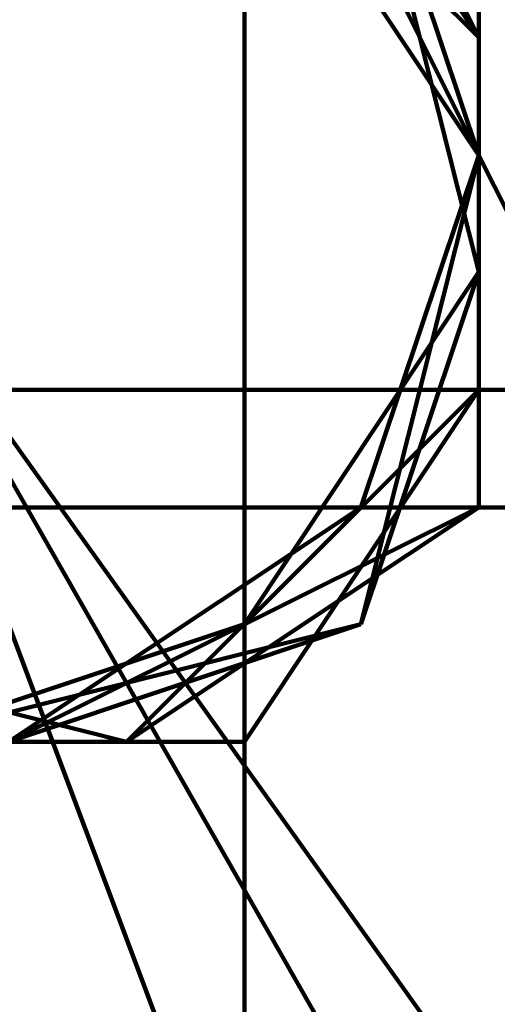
# Model space of a CAD drawing. Header units: inches. Extents: x -1901 to 7725, y 4299 to 7113.
# Tile 125 of 180: x 2507.18 to 2508.89, y 6207.64 to 6211.18. Entities that reach past the tile are written whole.
import ezdxf

# ---------------------------------------------------------------- set-up
doc = ezdxf.new("R2010")
doc.units = ezdxf.units.IN
doc.header["$MEASUREMENT"] = 0
doc.layers.add('at_Entity', color=7, linetype='Continuous')

msp = doc.modelspace()

# ---------------------------------------------------------------- linework, layer by layer
at = {"layer": 'at_Entity', "color": 7, "lineweight": 211}
for p, q in [((2507.5591, 6212.3827), (2508.8258, 6211.116)), ((2508.8258, 6211.116), (2507.5591, 6212.3827)), ((2508.8258, 6211.116), (2507.5591, 6212.3827)), ((2508.8258, 6211.116), (2507.5591, 6212.3827)), ((2507.5591, 6212.3827), (2508.8258, 6211.116)), ((2508.8258, 6211.116), (2507.5591, 6212.3827)), ((2508.8258, 6211.116), (2507.5591, 6212.3827)), ((2508.8258, 6211.116), (2507.5591, 6212.3827)), ((2508.8258, 6210.6922), (2507.9829, 6212.3827)), ((2508.8258, 6211.116), (2507.9829, 6212.3827)), ((2508.8258, 6211.116), (2507.9829, 6212.3827)), ((2508.8258, 6211.116), (2507.9829, 6212.3827)), ((2508.8258, 6211.116), (2507.9829, 6211.959)), ((2508.8258, 6211.116), (2507.9829, 6211.959)), ((2508.8258, 6211.116), (2507.9829, 6211.959)), ((2508.8258, 6211.116), (2507.9829, 6211.959)), ((2508.8258, 6211.116), (2507.9829, 6211.959)), ((2507.9829, 6211.959), (2508.8258, 6210.6922)), ((2508.8258, 6210.6922), (2507.9829, 6211.959)), ((2508.8258, 6210.6922), (2507.9829, 6211.959)), ((2508.8258, 6211.116), (2507.9829, 6211.959)), ((2508.8258, 6210.6922), (2507.9829, 6211.959)), ((2508.8258, 6211.116), (2507.9829, 6211.959)), ((2508.8258, 6211.116), (2507.9829, 6211.959)), ((2508.8258, 6211.116), (2507.9829, 6211.959)), ((2508.8258, 6211.116), (2507.9829, 6211.959)), ((2508.8258, 6211.116), (2507.9829, 6211.959)), ((2508.8258, 6211.116), (2508.4021, 6211.959)), ((2508.8258, 6210.273), (2508.4021, 6211.959)), ((2508.8258, 6210.273), (2508.4021, 6211.959)), ((2508.8258, 6210.273), (2508.4021, 6211.959)), ((2508.8258, 6210.6922), (2508.4021, 6211.959)), ((2508.4021, 6211.959), (2508.8258, 6211.116)), ((2508.8258, 6211.116), (2508.4021, 6211.959)), ((2508.4021, 6211.959), (2508.8258, 6211.116)), ((2508.8258, 6211.116), (2508.4021, 6211.959)), ((2508.8258, 6210.6922), (2508.4021, 6211.959)), ((2508.8258, 6210.273), (2508.4021, 6211.959)), ((2508.8258, 6211.116), (2508.4021, 6211.959)), ((2508.8258, 6210.273), (2508.4021, 6211.959)), ((2508.8258, 6210.273), (2508.4021, 6211.959)), ((2508.8258, 6210.273), (2508.4021, 6211.959)), ((2508.8258, 6210.273), (2508.4021, 6211.959)), ((2508.8258, 6210.273), (2508.4021, 6211.959)), ((2508.8258, 6210.273), (2508.4021, 6211.959)), ((2508.8258, 6210.273), (2508.4021, 6211.959)), ((2508.8258, 6210.273), (2508.4021, 6211.959)), ((2508.8258, 6210.273), (2508.4021, 6211.959)), ((2508.4021, 6211.959), (2508.8258, 6211.116)), ((2508.8258, 6210.273), (2508.4021, 6211.959)), ((2508.8258, 6211.116), (2508.4021, 6211.959)), ((2508.8258, 6211.116), (2508.4021, 6211.959)), ((2508.8258, 6210.273), (2508.4021, 6211.959)), ((2508.8258, 6210.273), (2508.4021, 6211.959)), ((2508.8258, 6211.116), (2508.4021, 6211.959)), ((2508.8258, 6210.273), (2508.4021, 6211.959)), ((2508.8258, 6210.6922), (2508.4021, 6211.959)), ((2508.8258, 6210.273), (2508.4021, 6211.959)), ((2508.8258, 6210.273), (2508.4021, 6211.959)), ((2508.8258, 6211.116), (2508.4021, 6211.959)), ((2508.8258, 6210.6922), (2508.4021, 6211.959)), ((2508.8258, 6210.6922), (2508.4021, 6211.959)), ((2508.8258, 6210.6922), (2508.4021, 6211.959)), ((2508.8258, 6210.6922), (2508.4021, 6211.959)), ((2508.4021, 6211.959), (2508.8258, 6211.116)), ((2508.8258, 6210.273), (2508.4021, 6211.959)), ((2508.8258, 6210.6922), (2508.4021, 6211.959)), ((2508.8258, 6210.6922), (2508.4021, 6211.959)), ((2507.9829, 6211.5398), (2507.9829, 6192.5297)), ((2507.9829, 6211.5398), (2507.9829, 6192.5297)), ((2508.8258, 6211.116), (2508.8258, 6211.5398)), ((2508.8258, 6209.4255), (2508.8258, 6211.5398)), ((2508.8258, 6211.116), (2508.8258, 6211.5398)), ((2508.8258, 6211.5398), (2508.8258, 6211.116)), ((2508.8258, 6211.116), (2508.8258, 6211.5398)), ((2508.8258, 6211.5398), (2508.8258, 6211.116)), ((2508.8258, 6211.116), (2508.8258, 6211.5398)), ((2508.8258, 6211.116), (2508.8258, 6211.5398)), ((2508.8258, 6211.116), (2508.8258, 6211.5398)), ((2508.8258, 6211.5398), (2508.8258, 6210.6922)), ((2508.8258, 6211.5398), (2508.8258, 6210.6922)), ((2508.8258, 6211.5398), (2508.8258, 6210.6922)), ((2508.8258, 6211.5398), (2508.8258, 6210.6922)), ((2508.8258, 6210.6922), (2508.8258, 6211.5398)), ((2508.8258, 6211.116), (2508.8258, 6211.5398)), ((2508.8258, 6211.5398), (2508.8258, 6211.116)), ((2508.8258, 6211.116), (2508.8258, 6211.5398)), ((2508.8258, 6211.116), (2508.8258, 6211.5398)), ((2508.8258, 6211.5398), (2508.8258, 6210.6922)), ((2508.8258, 6211.116), (2508.8258, 6211.5398)), ((2508.8258, 6209.8493), (2508.8258, 6211.5398)), ((2508.8258, 6211.116), (2508.8258, 6211.5398)), ((2508.8258, 6209.4255), (2508.8258, 6211.5398)), ((2508.8258, 6211.5398), (2508.8258, 6210.6922)), ((2508.8258, 6210.273), (2508.8258, 6211.5398)), ((2508.8258, 6211.5398), (2508.8258, 6211.116)), ((2508.8258, 6209.4255), (2508.8258, 6211.5398)), ((2508.8258, 6211.5398), (2508.8258, 6211.116)), ((2508.8258, 6211.5398), (2508.8258, 6211.116)), ((2508.8258, 6211.5398), (2508.8258, 6210.6922)), ((2508.8258, 6211.116), (2508.8258, 6211.5398)), ((2508.8258, 6211.5398), (2508.8258, 6210.6922)), ((2508.8258, 6211.116), (2508.8258, 6211.5398)), ((2508.8258, 6211.116), (2508.8258, 6211.5398)), ((2508.8258, 6211.116), (2508.8258, 6211.5398)), ((2508.8258, 6211.5398), (2508.8258, 6210.6922)), ((2508.8258, 6211.116), (2508.8258, 6211.5398)), ((2508.8258, 6211.116), (2508.8258, 6211.5398)), ((2508.8258, 6211.5398), (2508.8258, 6211.116)), ((2508.8258, 6211.116), (2508.8258, 6211.5398)), ((2508.8258, 6211.116), (2508.8258, 6211.5398)), ((2508.8258, 6211.5398), (2508.8258, 6210.6922)), ((2508.8258, 6211.5398), (2508.8258, 6211.116)), ((2508.8258, 6211.116), (2508.8258, 6211.5398)), ((2508.8258, 6210.273), (2508.8258, 6211.5398)), ((2508.8258, 6211.116), (2508.8258, 6211.5398)), ((2508.8258, 6211.5398), (2508.8258, 6211.116)), ((2508.8258, 6210.273), (2508.8258, 6211.5398)), ((2508.8258, 6209.8493), (2508.8258, 6211.5398)), ((2508.8258, 6209.8493), (2508.8258, 6211.5398)), ((2508.8258, 6210.273), (2508.8258, 6211.5398)), ((2508.8258, 6211.116), (2508.8258, 6211.5398)), ((2508.8258, 6209.8493), (2508.8258, 6211.5398)), ((2508.8258, 6211.5398), (2508.8258, 6210.6922)), ((2508.8258, 6211.5398), (2508.8258, 6211.116)), ((2508.8258, 6209.8493), (2508.8258, 6211.5398)), ((2508.8258, 6209.8493), (2508.8258, 6211.5398)), ((2508.8258, 6209.8493), (2508.8258, 6211.5398)), ((2508.8258, 6209.8493), (2508.8258, 6211.5398)), ((2508.8258, 6211.116), (2508.8258, 6211.5398)), ((2508.8258, 6209.8493), (2508.8258, 6211.5398)), ((2508.8258, 6211.116), (2508.8258, 6211.5398)), ((2508.8258, 6209.4255), (2508.8258, 6211.5398)), ((2508.8258, 6209.8493), (2508.8258, 6211.5398)), ((2508.8258, 6211.116), (2508.8258, 6211.5398)), ((2508.8258, 6210.273), (2508.8258, 6211.5398)), ((2508.8258, 6210.273), (2508.8258, 6211.5398)), ((2508.8258, 6210.273), (2508.8258, 6211.5398)), ((2508.8258, 6211.116), (2508.8258, 6211.5398)), ((2508.8258, 6211.116), (2508.8258, 6211.5398)), ((2508.8258, 6209.8493), (2508.8258, 6211.5398)), ((2508.8258, 6211.5398), (2508.8258, 6210.6922)), ((2508.8258, 6211.116), (2508.8258, 6211.5398)), ((2508.8258, 6211.5398), (2508.8258, 6211.116)), ((2508.8258, 6211.116), (2508.8258, 6211.5398)), ((2508.8258, 6211.116), (2508.8258, 6211.5398)), ((2508.8258, 6211.116), (2508.8258, 6211.5398)), ((2508.8258, 6211.5398), (2508.8258, 6211.116)), ((2508.8258, 6209.8493), (2508.8258, 6211.5398)), ((2508.8258, 6211.116), (2508.8258, 6211.5398)), ((2508.8258, 6209.8493), (2508.8258, 6211.5398)), ((2508.8258, 6209.8493), (2508.8258, 6211.5398)), ((2508.8258, 6209.8493), (2508.8258, 6211.5398)), ((2508.8258, 6211.5398), (2508.8258, 6210.6922)), ((2508.8258, 6211.5398), (2508.8258, 6210.6922)), ((2508.8258, 6211.116), (2508.8258, 6211.5398)), ((2508.8258, 6210.6922), (2508.8258, 6211.5398)), ((2508.8258, 6211.116), (2508.8258, 6211.5398)), ((2508.8258, 6210.6922), (2508.8258, 6211.5398)), ((2508.8258, 6211.116), (2508.8258, 6211.5398)), ((2508.8258, 6211.5398), (2508.8258, 6210.6922)), ((2508.8258, 6210.273), (2508.8258, 6211.5398)), ((2508.8258, 6209.4255), (2508.8258, 6211.5398)), ((2508.8258, 6210.273), (2508.8258, 6211.5398)), ((2508.8258, 6211.116), (2508.8258, 6211.5398)), ((2508.8258, 6209.8493), (2508.8258, 6211.5398)), ((2508.8258, 6209.4255), (2508.8258, 6211.5398)), ((2508.8258, 6211.5398), (2508.8258, 6211.116)), ((2508.8258, 6211.116), (2508.8258, 6211.5398)), ((2508.8258, 6211.5398), (2508.8258, 6210.6922)), ((2508.8258, 6211.116), (2508.8258, 6211.5398)), ((2508.8258, 6211.116), (2508.8258, 6211.5398)), ((2508.8258, 6211.5398), (2508.8258, 6210.6922)), ((2508.8258, 6211.5398), (2508.8258, 6211.116)), ((2508.8258, 6211.116), (2508.8258, 6211.5398)), ((2508.8258, 6211.116), (2508.8258, 6211.5398)), ((2508.8258, 6209.8493), (2508.8258, 6211.5398)), ((2508.8258, 6211.5398), (2508.8258, 6210.6922)), ((2508.8258, 6209.4255), (2508.8258, 6211.5398)), ((2508.8258, 6209.8493), (2508.8258, 6211.5398)), ((2508.8258, 6209.4255), (2508.8258, 6211.5398)), ((2508.8258, 6209.4255), (2508.8258, 6211.5398)), ((2508.8258, 6210.6922), (2508.8258, 6211.5398)), ((2508.8258, 6209.4255), (2508.8258, 6211.5398)), ((2508.8258, 6211.5398), (2508.8258, 6210.6922)), ((2508.8258, 6209.8493), (2508.8258, 6211.5398)), ((2508.8258, 6211.5398), (2508.8258, 6211.116)), ((2508.8258, 6210.6922), (2508.8258, 6211.5398)), ((2508.8258, 6211.116), (2508.8258, 6211.5398)), ((2508.8258, 6211.116), (2508.8258, 6211.5398)), ((2508.8258, 6211.5398), (2508.8258, 6210.6922)), ((2508.8258, 6211.116), (2508.8258, 6211.5398)), ((2508.8258, 6211.116), (2508.8258, 6211.5398)), ((2508.8258, 6211.5398), (2508.8258, 6211.116)), ((2508.8258, 6209.8493), (2508.8258, 6211.5398)), ((2508.8258, 6210.6922), (2508.8258, 6211.116)), ((2508.8258, 6209.4255), (2508.8258, 6211.116)), ((2508.8258, 6210.6922), (2508.8258, 6211.116)), ((2508.8258, 6209.4255), (2508.8258, 6211.116)), ((2508.8258, 6209.4255), (2508.8258, 6211.116)), ((2508.8258, 6211.116), (2508.8258, 6210.6922)), ((2508.8258, 6210.6922), (2508.8258, 6211.116)), ((2508.8258, 6209.4255), (2508.8258, 6211.116)), ((2508.8258, 6209.4255), (2508.8258, 6211.116)), ((2508.8258, 6209.4255), (2508.8258, 6211.116)), ((2508.8258, 6210.6922), (2508.8258, 6211.116)), ((2508.8258, 6210.6922), (2508.8258, 6211.116)), ((2508.8258, 6210.6922), (2508.8258, 6211.116)), ((2508.8258, 6210.6922), (2508.8258, 6211.116)), ((2508.8258, 6210.6922), (2508.8258, 6211.116)), ((2508.8258, 6209.4255), (2508.8258, 6211.116)), ((2508.8258, 6210.6922), (2508.8258, 6211.116)), ((2508.8258, 6210.6922), (2508.8258, 6211.116)), ((2508.8258, 6209.4255), (2508.8258, 6211.116)), ((2508.8258, 6209.4255), (2508.8258, 6211.116)), ((2508.8258, 6209.4255), (2508.8258, 6211.116)), ((2508.8258, 6210.6922), (2508.8258, 6211.116)), ((2508.8258, 6209.4255), (2508.8258, 6211.116)), ((2508.8258, 6210.6922), (2508.8258, 6211.116)), ((2508.8258, 6210.6922), (2508.8258, 6211.116)), ((2508.8258, 6211.116), (2508.8258, 6210.6922)), ((2508.8258, 6209.4255), (2508.8258, 6211.116)), ((2508.8258, 6209.4255), (2508.8258, 6211.116)), ((2508.8258, 6209.4255), (2508.8258, 6211.116)), ((2508.8258, 6209.4255), (2508.8258, 6211.116)), ((2508.8258, 6210.6922), (2508.8258, 6211.116)), ((2508.8258, 6209.4255), (2508.8258, 6211.116)), ((2508.8258, 6209.4255), (2508.8258, 6211.116)), ((2508.8258, 6210.6922), (2508.8258, 6211.116)), ((2508.8258, 6210.6922), (2508.8258, 6211.116)), ((2508.8258, 6210.6922), (2508.8258, 6211.116)), ((2508.8258, 6210.6922), (2508.8258, 6211.116)), ((2508.8258, 6210.6922), (2508.8258, 6211.116)), ((2508.8258, 6210.6922), (2508.8258, 6211.116)), ((2508.8258, 6210.6922), (2508.8258, 6211.116)), ((2508.8258, 6209.4255), (2508.8258, 6211.116)), ((2508.8258, 6209.4255), (2508.8258, 6211.116)), ((2508.8258, 6210.6922), (2508.8258, 6211.116)), ((2508.8258, 6209.4255), (2508.8258, 6211.116)), ((2508.8258, 6209.4255), (2508.8258, 6211.116)), ((2508.8258, 6210.6922), (2508.8258, 6211.116)), ((2508.8258, 6209.4255), (2508.8258, 6211.116)), ((2508.8258, 6209.4255), (2508.8258, 6211.116)), ((2508.8258, 6209.4255), (2508.8258, 6211.116)), ((2508.8258, 6210.6922), (2508.8258, 6211.116)), ((2508.8258, 6209.4255), (2508.8258, 6211.116)), ((2508.8258, 6211.116), (2508.8258, 6210.6922)), ((2508.8258, 6209.4255), (2508.8258, 6211.116)), ((2508.8258, 6209.4255), (2508.8258, 6211.116)), ((2508.8258, 6209.4255), (2508.8258, 6211.116)), ((2508.8258, 6210.6922), (2508.8258, 6211.116)), ((2508.8258, 6210.6922), (2508.8258, 6211.116)), ((2508.8258, 6210.6922), (2508.8258, 6211.116)), ((2508.8258, 6209.4255), (2508.8258, 6211.116)), ((2508.8258, 6209.4255), (2508.8258, 6211.116)), ((2508.8258, 6209.4255), (2508.8258, 6211.116)), ((2508.8258, 6209.4255), (2508.8258, 6211.116)), ((2508.8258, 6209.4255), (2508.8258, 6211.116)), ((2508.8258, 6209.4255), (2508.8258, 6211.116)), ((2508.8258, 6210.6922), (2508.8258, 6211.116)), ((2508.8258, 6210.6922), (2508.8258, 6211.116)), ((2508.8258, 6211.116), (2508.8258, 6210.6922)), ((2508.8258, 6209.4255), (2508.8258, 6211.116)), ((2508.8258, 6209.4255), (2508.8258, 6211.116)), ((2508.8258, 6210.6922), (2508.8258, 6211.116)), ((2508.8258, 6210.6922), (2508.8258, 6211.116)), ((2508.8258, 6209.4255), (2508.8258, 6211.116)), ((2508.8258, 6209.4255), (2508.8258, 6211.116)), ((2508.8258, 6209.4255), (2508.8258, 6211.116)), ((2508.8258, 6210.6922), (2508.8258, 6211.116)), ((2508.8258, 6210.6922), (2508.8258, 6211.116)), ((2508.8258, 6209.4255), (2508.8258, 6211.116)), ((2508.8258, 6210.6922), (2508.8258, 6211.116)), ((2508.8258, 6210.6922), (2508.8258, 6211.116)), ((2508.8258, 6210.6922), (2508.8258, 6211.116)), ((2508.8258, 6210.6922), (2508.8258, 6211.116)), ((2508.8258, 6209.4255), (2508.8258, 6211.116)), ((2508.8258, 6210.6922), (2508.8258, 6211.116)), ((2508.8258, 6209.4255), (2508.8258, 6211.116)), ((2508.8258, 6210.6922), (2508.8258, 6211.116)), ((2508.8258, 6209.4255), (2508.8258, 6211.116)), ((2508.8258, 6209.4255), (2508.8258, 6211.116)), ((2508.8258, 6210.6922), (2508.8258, 6211.116)), ((2508.8258, 6211.116), (2508.8258, 6210.6922)), ((2508.8258, 6209.4255), (2508.8258, 6211.116)), ((2508.8258, 6210.6922), (2508.8258, 6211.116)), ((2508.8258, 6209.4255), (2508.8258, 6211.116)), ((2508.8258, 6210.6922), (2508.8258, 6211.116)), ((2508.8258, 6210.6922), (2508.8258, 6211.116)), ((2508.8258, 6209.4255), (2508.8258, 6211.116)), ((2508.8258, 6209.4255), (2508.8258, 6211.116)), ((2508.8258, 6209.4255), (2508.8258, 6211.116)), ((2508.8258, 6210.6922), (2508.8258, 6211.116)), ((2508.8258, 6210.6922), (2508.8258, 6211.116)), ((2508.4021, 6209.0063), (2508.8258, 6210.6922)), ((2508.4021, 6209.0063), (2508.8258, 6210.6922)), ((2508.4021, 6209.0063), (2508.8258, 6210.6922)), ((2508.4021, 6209.0063), (2508.8258, 6210.6922)), ((2508.4021, 6209.4255), (2508.8258, 6210.6922)), ((2508.4021, 6209.0063), (2508.8258, 6210.6922)), ((2508.4021, 6209.0063), (2508.8258, 6210.6922)), ((2508.4021, 6209.0063), (2508.8258, 6210.6922)), ((2508.4021, 6209.0063), (2508.8258, 6210.6922)), ((2508.4021, 6209.0063), (2508.8258, 6210.6922)), ((2508.4021, 6209.0063), (2508.8258, 6210.6922)), ((2508.4021, 6209.0063), (2508.8258, 6210.6922)), ((2508.4021, 6209.0063), (2508.8258, 6210.6922)), ((2508.4021, 6209.0063), (2508.8258, 6210.6922)), ((2508.4021, 6209.0063), (2508.8258, 6210.6922)), ((2508.4021, 6209.0063), (2508.8258, 6210.6922)), ((2508.4021, 6209.4255), (2508.8258, 6210.6922)), ((2508.4021, 6209.0063), (2508.8258, 6210.6922)), ((2508.4021, 6209.0063), (2508.8258, 6210.6922)), ((2508.4021, 6209.0063), (2508.8258, 6210.6922)), ((2508.4021, 6209.0063), (2508.8258, 6210.6922)), ((2508.4021, 6209.0063), (2508.8258, 6210.6922)), ((2508.4021, 6209.0063), (2508.8258, 6210.6922)), ((2508.4021, 6209.0063), (2508.8258, 6210.6922)), ((2508.4021, 6209.0063), (2508.8258, 6210.6922)), ((2508.4021, 6209.0063), (2508.8258, 6210.6922)), ((2508.4021, 6209.0063), (2508.8258, 6210.6922)), ((2508.4021, 6209.0063), (2508.8258, 6210.6922)), ((2508.4021, 6209.0063), (2508.8258, 6210.6922)), ((2508.4021, 6209.0063), (2508.8258, 6210.6922)), ((2508.4021, 6209.0063), (2508.8258, 6210.6922)), ((2508.4021, 6209.0063), (2508.8258, 6210.6922)), ((2508.4021, 6209.4255), (2508.8258, 6210.6922)), ((2508.4021, 6209.4255), (2508.8258, 6210.6922)), ((2508.4021, 6209.0063), (2508.8258, 6210.6922)), ((2508.4021, 6209.0063), (2508.8258, 6210.6922)), ((2508.4021, 6209.0063), (2508.8258, 6210.6922)), ((2508.4021, 6209.0063), (2508.8258, 6210.6922)), ((2508.4021, 6209.0063), (2508.8258, 6210.6922)), ((2508.4021, 6209.0063), (2508.8258, 6210.6922)), ((2508.4021, 6209.0063), (2508.8258, 6210.6922)), ((2508.4021, 6209.0063), (2508.8258, 6210.6922)), ((2508.4021, 6209.0063), (2508.8258, 6210.6922)), ((2508.4021, 6209.0063), (2508.8258, 6210.6922)), ((2508.4021, 6209.0063), (2508.8258, 6210.6922)), ((2508.4021, 6209.0063), (2508.8258, 6210.6922)), ((2508.4021, 6209.4255), (2508.8258, 6210.6922)), ((2508.4021, 6209.0063), (2508.8258, 6210.6922)), ((2508.4021, 6209.0063), (2508.8258, 6210.6922)), ((2508.4021, 6209.0063), (2508.8258, 6210.6922)), ((2508.4021, 6209.0063), (2508.8258, 6210.6922)), ((2508.4021, 6209.0063), (2508.8258, 6210.6922)), ((2508.4021, 6209.4255), (2508.8258, 6210.6922)), ((2508.4021, 6209.0063), (2508.8258, 6210.6922)), ((2508.4021, 6209.4255), (2508.8258, 6210.6922)), ((2508.4021, 6209.0063), (2508.8258, 6210.6922)), ((2508.4021, 6209.0063), (2508.8258, 6210.6922)), ((2508.4021, 6209.4255), (2508.8258, 6210.6922)), ((2508.4021, 6209.0063), (2508.8258, 6210.6922)), ((2508.4021, 6209.0063), (2508.8258, 6210.6922)), ((2508.4021, 6209.0063), (2508.8258, 6210.6922)), ((2508.4021, 6209.0063), (2508.8258, 6210.6922)), ((2508.4021, 6209.0063), (2508.8258, 6210.6922)), ((2508.4021, 6209.4255), (2508.8258, 6210.6922)), ((2508.4021, 6209.4255), (2508.8258, 6210.6922)), ((2508.4021, 6209.0063), (2508.8258, 6210.6922)), ((2508.4021, 6209.0063), (2508.8258, 6210.6922)), ((2508.4021, 6209.0063), (2508.8258, 6210.6922)), ((2508.4021, 6209.0063), (2508.8258, 6210.6922)), ((2508.4021, 6209.0063), (2508.8258, 6210.6922)), ((2508.4021, 6209.0063), (2508.8258, 6210.6922)), ((2508.4021, 6209.0063), (2508.8258, 6210.6922)), ((2508.4021, 6209.0063), (2508.8258, 6210.6922)), ((2508.4021, 6209.0063), (2508.8258, 6210.6922)), ((2508.4021, 6209.0063), (2508.8258, 6210.6922)), ((2508.4021, 6209.0063), (2508.8258, 6210.6922)), ((2508.4021, 6209.0063), (2508.8258, 6210.6922)), ((2508.4021, 6209.0063), (2508.8258, 6210.6922)), ((2508.4021, 6209.0063), (2508.8258, 6210.6922)), ((2508.4021, 6209.0063), (2508.8258, 6210.6922)), ((2508.4021, 6209.0063), (2508.8258, 6210.6922)), ((2508.4021, 6209.0063), (2508.8258, 6210.6922)), ((2508.4021, 6209.0063), (2508.8258, 6210.6922)), ((2508.4021, 6209.0063), (2508.8258, 6210.6922)), ((2508.4021, 6209.0063), (2508.8258, 6210.6922)), ((2508.4021, 6209.0063), (2508.8258, 6210.6922)), ((2508.4021, 6209.0063), (2508.8258, 6210.6922)), ((2508.4021, 6209.0063), (2508.8258, 6210.6922)), ((2508.4021, 6209.0063), (2508.8258, 6210.6922)), ((2508.4021, 6209.0063), (2508.8258, 6210.6922)), ((2509.2496, 6209.8493), (2508.8258, 6210.6922)), ((2509.2496, 6209.8493), (2508.8258, 6210.6922)), ((2508.8258, 6207.3158), (2506.7161, 6210.273)), ((2508.4021, 6207.3158), (2506.7161, 6210.273)), ((2507.9829, 6209.0063), (2508.8258, 6210.273)), ((2507.9829, 6209.0063), (2508.8258, 6210.273)), ((2507.9829, 6209.0063), (2508.8258, 6210.273)), ((2507.9829, 6209.0063), (2508.8258, 6210.273)), ((2507.9829, 6209.0063), (2508.8258, 6210.273)), ((2507.9829, 6209.0063), (2508.8258, 6210.273)), ((2507.9829, 6209.0063), (2508.8258, 6210.273)), ((2507.9829, 6209.0063), (2508.8258, 6210.273)), ((2507.9829, 6209.0063), (2508.8258, 6210.273)), ((2508.4021, 6209.0063), (2508.8258, 6210.273)), ((2508.4021, 6209.0063), (2508.8258, 6210.273)), ((2508.4021, 6209.0063), (2508.8258, 6210.273)), ((2508.4021, 6209.0063), (2508.8258, 6210.273)), ((2508.4021, 6209.0063), (2508.8258, 6210.273)), ((2508.4021, 6209.0063), (2508.8258, 6210.273)), ((2508.4021, 6209.0063), (2508.8258, 6210.273)), ((2508.4021, 6209.0063), (2508.8258, 6210.273)), ((2508.4021, 6209.0063), (2508.8258, 6210.273)), ((2508.4021, 6209.0063), (2508.8258, 6210.273)), ((2508.4021, 6209.0063), (2508.8258, 6210.273)), ((2508.4021, 6209.0063), (2508.8258, 6210.273)), ((2508.4021, 6209.0063), (2508.8258, 6210.273)), ((2508.4021, 6209.0063), (2508.8258, 6210.273)), ((2508.4021, 6209.0063), (2508.8258, 6210.273)), ((2508.4021, 6209.0063), (2508.8258, 6210.273)), ((2508.4021, 6209.0063), (2508.8258, 6210.273)), ((2508.4021, 6209.0063), (2508.8258, 6210.273)), ((2508.4021, 6209.0063), (2508.8258, 6210.273)), ((2508.4021, 6209.0063), (2508.8258, 6210.273)), ((2575.9897, 6209.8493), (2288.7572, 6209.8493)), ((2507.5591, 6208.5825), (2508.8258, 6209.8493)), ((2507.5591, 6208.5825), (2508.8258, 6209.8493)), ((2507.5591, 6208.5825), (2508.8258, 6209.8493)), ((2507.9829, 6208.5825), (2508.8258, 6209.8493)), ((2507.9829, 6208.5825), (2508.8258, 6209.8493)), ((2507.9829, 6208.5825), (2508.8258, 6209.8493)), ((2507.9829, 6208.5825), (2508.8258, 6209.8493)), ((2507.9829, 6209.0063), (2508.8258, 6209.8493)), ((2507.9829, 6208.5825), (2508.8258, 6209.8493)), ((2507.9829, 6209.0063), (2508.8258, 6209.8493)), ((2507.9829, 6209.0063), (2508.8258, 6209.8493)), ((2507.9829, 6208.5825), (2508.8258, 6209.8493)), ((2507.9829, 6208.5825), (2508.8258, 6209.8493)), ((2507.9829, 6209.0063), (2508.8258, 6209.8493)), ((2507.9829, 6208.5825), (2508.8258, 6209.8493)), ((2507.9829, 6208.5825), (2508.8258, 6209.8493)), ((2507.9829, 6208.5825), (2508.8258, 6209.8493)), ((2507.9829, 6208.5825), (2508.8258, 6209.8493)), ((2507.9829, 6208.5825), (2508.8258, 6209.8493)), ((2507.9829, 6208.5825), (2508.8258, 6209.8493)), ((2288.7572, 6209.4255), (2575.9897, 6209.4255)), ((2507.1353, 6208.5825), (2508.4021, 6209.4255)), ((2507.1353, 6208.5825), (2508.4021, 6209.4255)), ((2507.1353, 6208.5825), (2508.4021, 6209.4255)), ((2507.1353, 6208.5825), (2508.8258, 6209.4255)), ((2507.1353, 6208.5825), (2508.4021, 6209.4255)), ((2507.1353, 6208.5825), (2508.4021, 6209.4255)), ((2507.1353, 6208.5825), (2508.4021, 6209.4255)), ((2507.5591, 6208.5825), (2508.8258, 6209.4255)), ((2507.5591, 6208.5825), (2508.8258, 6209.4255)), ((2507.5591, 6208.5825), (2508.8258, 6209.4255)), ((2507.5591, 6208.5825), (2508.8258, 6209.4255)), ((2507.5591, 6208.5825), (2508.8258, 6209.4255)), ((2507.5591, 6208.5825), (2508.8258, 6209.4255)), ((2507.5591, 6208.5825), (2508.8258, 6209.4255)), ((2507.5591, 6208.5825), (2508.8258, 6209.4255)), ((2507.5591, 6208.5825), (2508.8258, 6209.4255)), ((2507.5591, 6208.5825), (2508.8258, 6209.4255)), ((2507.5591, 6208.5825), (2508.8258, 6209.4255)), ((2507.5591, 6208.5825), (2508.8258, 6209.4255)), ((2507.5591, 6208.5825), (2508.8258, 6209.4255)), ((2507.5591, 6208.5825), (2508.8258, 6209.4255)), ((2507.5591, 6208.5825), (2508.8258, 6209.4255)), ((2507.5591, 6208.5825), (2508.8258, 6209.4255)), ((2507.5591, 6208.5825), (2508.8258, 6209.4255)), ((2507.5591, 6208.5825), (2508.8258, 6209.4255)), ((2507.5591, 6208.5825), (2508.8258, 6209.4255)), ((2507.5591, 6208.5825), (2508.8258, 6209.4255)), ((2507.5591, 6208.5825), (2508.4021, 6209.4255)), ((2507.5591, 6208.5825), (2508.8258, 6209.4255)), ((2507.5591, 6208.5825), (2508.8258, 6209.4255)), ((2507.5591, 6208.5825), (2508.8258, 6209.4255)), ((2507.5591, 6208.5825), (2508.8258, 6209.4255)), ((2507.5591, 6208.5825), (2508.8258, 6209.4255)), ((2507.5591, 6208.5825), (2508.8258, 6209.4255)), ((2507.5591, 6208.5825), (2508.8258, 6209.4255)), ((2507.5591, 6208.5825), (2508.8258, 6209.4255)), ((2507.5591, 6208.5825), (2508.8258, 6209.4255)), ((2507.5591, 6208.5825), (2508.8258, 6209.4255)), ((2507.5591, 6208.5825), (2508.8258, 6209.4255)), ((2507.5591, 6208.5825), (2508.8258, 6209.4255)), ((2507.5591, 6208.5825), (2508.8258, 6209.4255)), ((2507.5591, 6208.5825), (2508.8258, 6209.4255)), ((2507.5591, 6208.5825), (2508.8258, 6209.4255)), ((2507.5591, 6208.5825), (2508.8258, 6209.4255)), ((2507.5591, 6208.5825), (2508.8258, 6209.4255)), ((2507.5591, 6208.5825), (2508.8258, 6209.4255)), ((2507.5591, 6208.5825), (2508.8258, 6209.4255)), ((2507.5591, 6208.5825), (2508.4021, 6209.4255)), ((2507.5591, 6208.5825), (2508.8258, 6209.4255)), ((2507.5591, 6208.5825), (2508.4021, 6209.4255)), ((2507.5591, 6208.5825), (2508.8258, 6209.4255)), ((2507.5591, 6208.5825), (2508.8258, 6209.4255)), ((2507.5591, 6208.5825), (2508.8258, 6209.4255)), ((2507.5591, 6208.5825), (2508.8258, 6209.4255)), ((2507.5591, 6208.5825), (2508.8258, 6209.4255)), ((2507.5591, 6208.5825), (2508.4021, 6209.4255)), ((2507.5591, 6208.5825), (2508.8258, 6209.4255)), ((2507.5591, 6208.5825), (2508.8258, 6209.4255)), ((2507.5591, 6208.5825), (2508.8258, 6209.4255)), ((2507.5591, 6208.5825), (2508.8258, 6209.4255)), ((2507.5591, 6208.5825), (2508.8258, 6209.4255)), ((2507.5591, 6208.5825), (2508.8258, 6209.4255)), ((2507.5591, 6208.5825), (2508.8258, 6209.4255)), ((2507.5591, 6208.5825), (2508.8258, 6209.4255)), ((2507.5591, 6208.5825), (2508.8258, 6209.4255)), ((2507.5591, 6208.5825), (2508.8258, 6209.4255)), ((2507.5591, 6208.5825), (2508.8258, 6209.4255)), ((2507.5591, 6208.5825), (2508.8258, 6209.4255)), ((2507.5591, 6208.5825), (2508.8258, 6209.4255)), ((2505.8686, 6209.0063), (2507.5591, 6208.5825)), ((2505.8686, 6209.0063), (2507.5591, 6208.5825)), ((2505.8686, 6209.0063), (2507.5591, 6208.5825)), ((2505.8686, 6209.0063), (2507.5591, 6208.5825)), ((2505.8686, 6209.0063), (2507.5591, 6208.5825)), ((2505.8686, 6209.0063), (2507.5591, 6208.5825)), ((2505.8686, 6209.0063), (2507.5591, 6208.5825)), ((2505.8686, 6209.0063), (2507.5591, 6208.5825)), ((2505.8686, 6209.0063), (2507.5591, 6208.5825)), ((2505.8686, 6209.0063), (2507.5591, 6208.5825)), ((2505.8686, 6209.0063), (2507.5591, 6208.5825)), ((2505.8686, 6209.0063), (2507.5591, 6208.5825)), ((2505.8686, 6209.0063), (2507.5591, 6208.5825)), ((2505.8686, 6209.0063), (2507.5591, 6208.5825)), ((2505.8686, 6209.0063), (2507.5591, 6208.5825)), ((2505.8686, 6209.0063), (2507.5591, 6208.5825)), ((2505.8686, 6209.0063), (2507.5591, 6208.5825)), ((2505.8686, 6209.0063), (2507.5591, 6208.5825)), ((2505.8686, 6209.0063), (2507.5591, 6208.5825)), ((2505.8686, 6209.0063), (2507.5591, 6208.5825)), ((2505.8686, 6209.0063), (2507.5591, 6208.5825)), ((2505.8686, 6209.0063), (2507.5591, 6208.5825)), ((2505.8686, 6209.0063), (2507.5591, 6208.5825)), ((2505.8686, 6209.0063), (2507.5591, 6208.5825)), ((2505.8686, 6209.0063), (2507.5591, 6208.5825)), ((2505.8686, 6209.0063), (2507.5591, 6208.5825)), ((2505.8686, 6209.0063), (2507.5591, 6208.5825)), ((2505.8686, 6209.0063), (2507.5591, 6208.5825)), ((2505.8686, 6209.0063), (2507.5591, 6208.5825)), ((2505.8686, 6209.0063), (2507.5591, 6208.5825)), ((2505.8686, 6209.0063), (2507.5591, 6208.5825)), ((2505.8686, 6209.0063), (2507.5591, 6208.5825)), ((2505.8686, 6209.0063), (2507.5591, 6208.5825)), ((2505.8686, 6209.0063), (2507.5591, 6208.5825)), ((2505.8686, 6209.0063), (2507.5591, 6208.5825)), ((2505.8686, 6209.0063), (2507.5591, 6208.5825)), ((2505.8686, 6209.0063), (2507.5591, 6208.5825)), ((2506.7161, 6208.5825), (2508.4021, 6209.0063)), ((2506.7161, 6208.5825), (2507.9829, 6209.0063)), ((2506.7161, 6208.5825), (2507.9829, 6209.0063)), ((2506.7161, 6208.5825), (2507.9829, 6209.0063)), ((2506.7161, 6208.5825), (2507.9829, 6209.0063)), ((2506.7161, 6208.5825), (2507.9829, 6209.0063)), ((2506.7161, 6208.5825), (2507.9829, 6209.0063)), ((2506.7161, 6208.5825), (2507.9829, 6209.0063)), ((2506.7161, 6208.5825), (2508.4021, 6209.0063)), ((2506.7161, 6208.5825), (2508.4021, 6209.0063)), ((2506.7161, 6208.5825), (2508.4021, 6209.0063)), ((2506.7161, 6208.5825), (2508.4021, 6209.0063)), ((2506.7161, 6208.5825), (2508.4021, 6209.0063)), ((2506.7161, 6208.5825), (2507.9829, 6209.0063)), ((2506.7161, 6208.5825), (2507.9829, 6209.0063)), ((2506.7161, 6208.5825), (2507.9829, 6209.0063)), ((2506.7161, 6208.5825), (2508.4021, 6209.0063)), ((2506.7161, 6208.5825), (2508.4021, 6209.0063)), ((2506.7161, 6208.5825), (2507.9829, 6209.0063)), ((2506.7161, 6208.5825), (2507.9829, 6209.0063)), ((2506.7161, 6208.5825), (2507.9829, 6209.0063)), ((2506.7161, 6208.5825), (2508.4021, 6209.0063)), ((2506.7161, 6208.5825), (2508.4021, 6209.0063)), ((2506.7161, 6208.5825), (2508.4021, 6209.0063)), ((2506.7161, 6208.5825), (2508.4021, 6209.0063)), ((2506.7161, 6208.5825), (2508.4021, 6209.0063)), ((2508.4021, 6205.6253), (2507.1353, 6209.0063)), ((2507.1353, 6208.5825), (2508.4021, 6209.0063)), ((2507.1353, 6208.5825), (2508.4021, 6209.0063)), ((2507.1353, 6208.5825), (2508.4021, 6209.0063)), ((2507.1353, 6208.5825), (2508.4021, 6209.0063)), ((2507.1353, 6208.5825), (2508.4021, 6209.0063)), ((2507.1353, 6208.5825), (2508.4021, 6209.0063)), ((2507.1353, 6208.5825), (2508.4021, 6209.0063)), ((2507.1353, 6208.5825), (2508.4021, 6209.0063)), ((2507.1353, 6208.5825), (2508.4021, 6209.0063)), ((2507.1353, 6208.5825), (2508.4021, 6209.0063)), ((2507.1353, 6208.5825), (2508.4021, 6209.0063)), ((2507.1353, 6208.5825), (2508.4021, 6209.0063)), ((2507.1353, 6208.5825), (2508.4021, 6209.0063)), ((2507.1353, 6208.5825), (2508.4021, 6209.0063)), ((2507.1353, 6208.5825), (2508.4021, 6209.0063)), ((2507.1353, 6208.5825), (2508.4021, 6209.0063)), ((2507.1353, 6208.5825), (2508.4021, 6209.0063)), ((2507.1353, 6208.5825), (2508.4021, 6209.0063)), ((2507.1353, 6208.5825), (2508.4021, 6209.0063)), ((2507.1353, 6208.5825), (2508.4021, 6209.0063)), ((2507.1353, 6208.5825), (2508.4021, 6209.0063)), ((2507.1353, 6208.5825), (2508.4021, 6209.0063)), ((2507.1353, 6208.5825), (2508.4021, 6209.0063)), ((2507.1353, 6208.5825), (2508.4021, 6209.0063)), ((2507.1353, 6208.5825), (2508.4021, 6209.0063)), ((2507.1353, 6208.5825), (2508.4021, 6209.0063)), ((2507.1353, 6208.5825), (2508.4021, 6209.0063)), ((2507.1353, 6208.5825), (2508.4021, 6209.0063)), ((2507.1353, 6208.5825), (2508.4021, 6209.0063)), ((2507.1353, 6208.5825), (2508.4021, 6209.0063)), ((2507.1353, 6208.5825), (2508.4021, 6209.0063)), ((2507.1353, 6208.5825), (2508.4021, 6209.0063)), ((2507.1353, 6208.5825), (2508.4021, 6209.0063)), ((2507.1353, 6208.5825), (2508.4021, 6209.0063)), ((2507.1353, 6208.5825), (2508.4021, 6209.0063)), ((2507.1353, 6208.5825), (2508.4021, 6209.0063)), ((2507.1353, 6208.5825), (2508.4021, 6209.0063)), ((2507.1353, 6208.5825), (2508.4021, 6209.0063)), ((2507.1353, 6208.5825), (2508.4021, 6209.0063)), ((2507.1353, 6208.5825), (2508.4021, 6209.0063)), ((2507.1353, 6208.5825), (2508.4021, 6209.0063)), ((2507.1353, 6208.5825), (2508.4021, 6209.0063)), ((2507.1353, 6208.5825), (2508.4021, 6209.0063)), ((2507.1353, 6208.5825), (2508.4021, 6209.0063)), ((2507.1353, 6208.5825), (2508.4021, 6209.0063)), ((2507.1353, 6208.5825), (2508.4021, 6209.0063)), ((2507.1353, 6208.5825), (2508.4021, 6209.0063)), ((2507.1353, 6208.5825), (2508.4021, 6209.0063)), ((2507.1353, 6208.5825), (2508.4021, 6209.0063)), ((2507.1353, 6208.5825), (2508.4021, 6209.0063)), ((2507.1353, 6208.5825), (2508.4021, 6209.0063)), ((2507.1353, 6208.5825), (2508.4021, 6209.0063)), ((2507.1353, 6208.5825), (2508.4021, 6209.0063)), ((2507.1353, 6208.5825), (2508.4021, 6209.0063)), ((2507.1353, 6208.5825), (2508.4021, 6209.0063)), ((2507.1353, 6208.5825), (2508.4021, 6209.0063)), ((2507.1353, 6208.5825), (2508.4021, 6209.0063)), ((2507.1353, 6208.5825), (2508.4021, 6209.0063)), ((2507.1353, 6208.5825), (2508.4021, 6209.0063)), ((2507.1353, 6208.5825), (2508.4021, 6209.0063)), ((2507.1353, 6208.5825), (2508.4021, 6209.0063)), ((2507.1353, 6208.5825), (2508.4021, 6209.0063)), ((2507.1353, 6208.5825), (2508.4021, 6209.0063)), ((2507.1353, 6208.5825), (2508.4021, 6209.0063)), ((2507.1353, 6208.5825), (2508.4021, 6209.0063)), ((2507.1353, 6208.5825), (2508.4021, 6209.0063)), ((2507.1353, 6208.5825), (2508.4021, 6209.0063)), ((2507.1353, 6208.5825), (2508.4021, 6209.0063)), ((2507.1353, 6208.5825), (2508.4021, 6209.0063)), ((2507.1353, 6208.5825), (2508.4021, 6209.0063)), ((2507.1353, 6208.5825), (2508.4021, 6209.0063)), ((2507.1353, 6208.5825), (2508.4021, 6209.0063)), ((2507.1353, 6208.5825), (2508.4021, 6209.0063)), ((2507.1353, 6208.5825), (2508.4021, 6209.0063)), ((2507.1353, 6208.5825), (2508.4021, 6209.0063)), ((2507.1353, 6208.5825), (2508.4021, 6209.0063)), ((2507.1353, 6208.5825), (2508.4021, 6209.0063)), ((2507.1353, 6208.5825), (2508.4021, 6209.0063)), ((2507.1353, 6208.5825), (2508.4021, 6209.0063)), ((2507.1353, 6208.5825), (2508.4021, 6209.0063)), ((2507.1353, 6208.5825), (2508.4021, 6209.0063)), ((2507.1353, 6208.5825), (2508.4021, 6209.0063)), ((2507.1353, 6208.5825), (2508.4021, 6209.0063)), ((2507.1353, 6208.5825), (2508.4021, 6209.0063)), ((2507.1353, 6208.5825), (2508.4021, 6209.0063)), ((2507.1353, 6208.5825), (2508.4021, 6209.0063)), ((2507.1353, 6208.5825), (2508.4021, 6209.0063)), ((2505.8686, 6208.5825), (2507.5591, 6208.5825)), ((2505.8686, 6208.5825), (2507.5591, 6208.5825)), ((2505.8686, 6208.5825), (2507.5591, 6208.5825)), ((2505.8686, 6208.5825), (2507.5591, 6208.5825)), ((2505.8686, 6208.5825), (2507.5591, 6208.5825)), ((2505.8686, 6208.5825), (2507.5591, 6208.5825)), ((2505.8686, 6208.5825), (2507.5591, 6208.5825)), ((2505.8686, 6208.5825), (2507.5591, 6208.5825)), ((2505.8686, 6208.5825), (2507.5591, 6208.5825)), ((2506.2924, 6208.5825), (2507.5591, 6208.5825)), ((2506.2924, 6208.5825), (2507.5591, 6208.5825)), ((2506.2924, 6208.5825), (2507.5591, 6208.5825)), ((2506.2924, 6208.5825), (2507.5591, 6208.5825)), ((2506.2924, 6208.5825), (2507.5591, 6208.5825)), ((2506.2924, 6208.5825), (2507.5591, 6208.5825)), ((2506.2924, 6208.5825), (2507.9829, 6208.5825)), ((2506.2924, 6208.5825), (2507.5591, 6208.5825)), ((2506.2924, 6208.5825), (2507.5591, 6208.5825)), ((2506.2924, 6208.5825), (2507.5591, 6208.5825)), ((2506.2924, 6208.5825), (2507.5591, 6208.5825)), ((2506.2924, 6208.5825), (2507.5591, 6208.5825)), ((2506.2924, 6208.5825), (2507.5591, 6208.5825)), ((2506.2924, 6208.5825), (2507.5591, 6208.5825)), ((2506.2924, 6208.5825), (2507.9829, 6208.5825)), ((2506.2924, 6208.5825), (2507.5591, 6208.5825)), ((2506.2924, 6208.5825), (2507.5591, 6208.5825)), ((2506.2924, 6208.5825), (2507.9829, 6208.5825)), ((2506.2924, 6208.5825), (2507.5591, 6208.5825)), ((2506.2924, 6208.5825), (2507.5591, 6208.5825)), ((2506.2924, 6208.5825), (2507.9829, 6208.5825)), ((2506.2924, 6208.5825), (2507.5591, 6208.5825)), ((2506.2924, 6208.5825), (2507.5591, 6208.5825)), ((2506.2924, 6208.5825), (2507.9829, 6208.5825)), ((2506.7161, 6208.5825), (2507.9829, 6208.5825)), ((2506.7161, 6208.5825), (2507.9829, 6208.5825)), ((2506.7161, 6208.5825), (2507.9829, 6208.5825)), ((2506.7161, 6208.5825), (2507.9829, 6208.5825)), ((2506.7161, 6208.5825), (2507.9829, 6208.5825)), ((2506.7161, 6208.5825), (2507.9829, 6208.5825)), ((2506.7161, 6208.5825), (2507.9829, 6208.5825)), ((2506.7161, 6208.5825), (2507.9829, 6208.5825))]:
    msp.add_line(p, q, dxfattribs=at)

doc.saveas('drawing.dxf')
